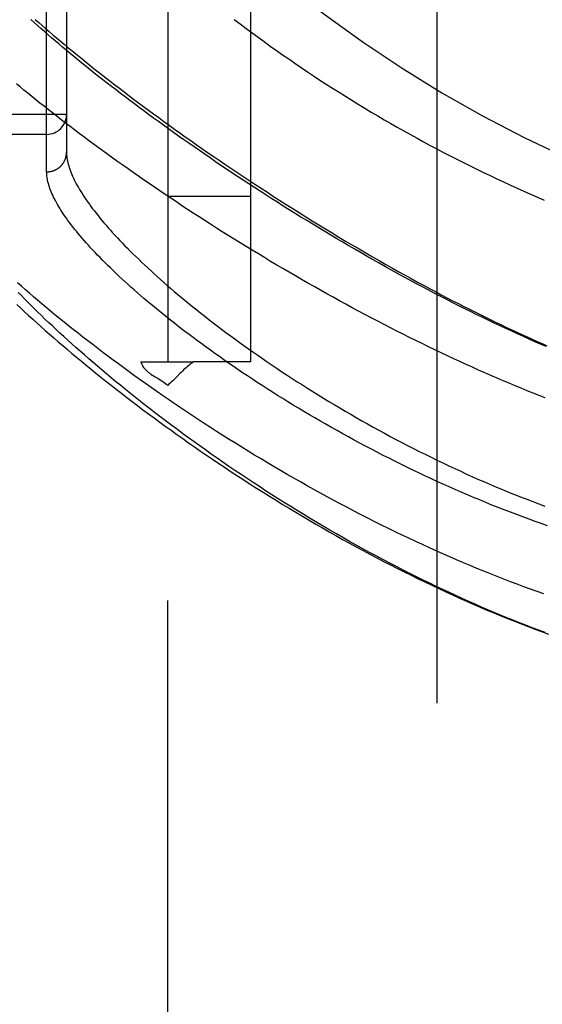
# Model space of a CAD drawing. Header units: inches. Extents: x 0 to 230, y 0 to 149.
# Tile 83 of 256: x 102.725 to 103.514, y 39.909 to 41.396. Entities that reach past the tile are written whole.
import ezdxf

# ---------------------------------------------------------------- set-up
doc = ezdxf.new("R2010")
doc.units = ezdxf.units.IN
doc.header["$LTSCALE"] = 12.648283
doc.header["$MEASUREMENT"] = 0
doc.linetypes.add('HIDDEN', pattern=[0.2, 0.1, -0.1])
for name, color, linetype in [('DEFAULT_2', 8, 'HIDDEN'), ('RIGHTHAND_DOOR_ASSEMBLY', 7, 'CONTINUOUS'), ('SUBPANEL', 7, 'CONTINUOUS')]:
    doc.layers.add(name, color=color, linetype=linetype)

msp = doc.modelspace()

# ---------------------------------------------------------------- linework, layer by layer
at = {"layer": 'DEFAULT_2', "color": 8, "linetype": 'HIDDEN'}
msp.add_line((103.3549, 107.3999), (103.3549, 38.2959), dxfattribs=at)
at = {"layer": 'RIGHTHAND_DOOR_ASSEMBLY', "color": 8, "linetype": 'HIDDEN'}
for p, q in [((102.7656, 41.1664), (102.7656, 42.2795)), ((102.7956, 42.2501), (102.7956, 41.1958)), ((102.7956, 41.2529), (101.7036, 41.2529)), ((102.7656, 41.2229), (101.7036, 41.2229))]:
    msp.add_line(p, q, dxfattribs=at)
for points in [[(103.5201, 40.9023), (103.5115, 40.906), (103.5029, 40.9098), (103.4942, 40.9137), (103.4855, 40.9176), (103.4767, 40.9215), (103.4679, 40.9256), (103.4591, 40.9297), (103.4502, 40.9338), (103.4413, 40.938), (103.4324, 40.9423), (103.4234, 40.9466), (103.4144, 40.951), (103.4054, 40.9555), (103.3963, 40.96), (103.3872, 40.9645), (103.3781, 40.9692), (103.369, 40.9738), (103.3599, 40.9785), (103.3507, 40.9833), (103.3415, 40.9881), (103.3323, 40.993), (103.3231, 40.9979), (103.3139, 41.0028), (103.3047, 41.0078), (103.2955, 41.0129), (103.2863, 41.018), (103.2771, 41.0231), (103.2679, 41.0283), (103.2587, 41.0335), (103.2495, 41.0387), (103.2403, 41.044), (103.2311, 41.0493), (103.222, 41.0546), (103.2128, 41.0599), (103.2037, 41.0653), (103.1946, 41.0707), (103.1856, 41.0762), (103.1765, 41.0816), (103.1675, 41.0871), (103.1585, 41.0926), (103.1496, 41.0981), (103.1407, 41.1036), (103.1318, 41.1092), (103.123, 41.1147), (103.1142, 41.1203), (103.1054, 41.1258), (103.0967, 41.1314), (103.088, 41.137), (103.0794, 41.1426), (103.0708, 41.1482), (103.0623, 41.1538), (103.0539, 41.1594), (103.0455, 41.165), (103.0371, 41.1705), (103.0288, 41.1761), (103.0206, 41.1817), (103.0124, 41.1873), (103.0043, 41.1928), (102.9963, 41.1984), (102.9883, 41.2039), (102.9804, 41.2094), (102.9726, 41.2149), (102.9648, 41.2204), (102.9571, 41.2259), (102.9495, 41.2314), (102.9419, 41.2368), (102.9344, 41.2422), (102.927, 41.2476), (102.9196, 41.253), (102.9124, 41.2584), (102.9052, 41.2637), (102.8981, 41.269), (102.891, 41.2743), (102.8841, 41.2796), (102.8772, 41.2848), (102.8704, 41.29), (102.8637, 41.2952), (102.857, 41.3003), (102.8505, 41.3054), (102.844, 41.3105), (102.8376, 41.3156), (102.8313, 41.3206), (102.8251, 41.3256), (102.8189, 41.3306), (102.8129, 41.3355), (102.8069, 41.3404), (102.801, 41.3452), (102.7952, 41.3501), (102.7895, 41.3549), (102.7839, 41.3596), (102.7783, 41.3643), (102.7728, 41.369), (102.7675, 41.3737), (102.7622, 41.3783), (102.757, 41.3828), (102.7519, 41.3873), (102.7468, 41.3918), (102.7419, 41.3963)], [(102.7485, 41.3966), (102.7536, 41.3921), (102.7588, 41.3875), (102.7641, 41.3829), (102.7695, 41.3782), (102.775, 41.3735), (102.7805, 41.3688), (102.7862, 41.364), (102.792, 41.3592), (102.7978, 41.3543), (102.8038, 41.3494), (102.8098, 41.3444), (102.816, 41.3394), (102.8222, 41.3344), (102.8285, 41.3293), (102.8349, 41.3241), (102.8415, 41.319), (102.8481, 41.3138), (102.8548, 41.3085), (102.8616, 41.3032), (102.8685, 41.2979), (102.8755, 41.2925), (102.8826, 41.2871), (102.8898, 41.2816), (102.897, 41.2762), (102.9044, 41.2706), (102.9119, 41.2651), (102.9194, 41.2595), (102.9271, 41.2538), (102.9348, 41.2482), (102.9427, 41.2425), (102.9506, 41.2367), (102.9586, 41.231), (102.9667, 41.2252), (102.9749, 41.2194), (102.9832, 41.2135), (102.9916, 41.2076), (103.0001, 41.2017), (103.0086, 41.1958), (103.0173, 41.1898), (103.026, 41.1839), (103.0348, 41.1778), (103.0437, 41.1718), (103.0527, 41.1658), (103.0618, 41.1597), (103.0709, 41.1537), (103.0802, 41.1476), (103.0895, 41.1415), (103.0989, 41.1354), (103.1083, 41.1292), (103.1179, 41.1231), (103.1275, 41.117), (103.1372, 41.1108), (103.1469, 41.1047), (103.1568, 41.0985), (103.1667, 41.0924), (103.1766, 41.0863), (103.1866, 41.0802), (103.1967, 41.074), (103.2068, 41.0679), (103.217, 41.0618), (103.2273, 41.0558), (103.2375, 41.0498), (103.2477, 41.0438), (103.2578, 41.0379), (103.2679, 41.0322), (103.2779, 41.0265), (103.2877, 41.0209), (103.2974, 41.0155), (103.3069, 41.0102), (103.3163, 41.005), (103.3256, 40.9999), (103.3347, 40.995), (103.3437, 40.9902), (103.3526, 40.9854), (103.3614, 40.9808), (103.3701, 40.9762), (103.3787, 40.9717), (103.3873, 40.9673), (103.3957, 40.963), (103.404, 40.9588), (103.4123, 40.9547), (103.4204, 40.9506), (103.4285, 40.9466), (103.4365, 40.9427), (103.4445, 40.9388), (103.4524, 40.935), (103.4602, 40.9313), (103.468, 40.9276), (103.4757, 40.924), (103.4834, 40.9204), (103.4911, 40.9169), (103.4987, 40.9135), (103.5062, 40.9101), (103.5137, 40.9068), (103.5211, 40.9035)], [(103.049, 41.3966), (103.0579, 41.3898), (103.0669, 41.383), (103.0759, 41.3763), (103.085, 41.3696), (103.0941, 41.363), (103.1033, 41.3564), (103.1125, 41.3498), (103.1218, 41.3433), (103.1311, 41.3368), (103.1405, 41.3303), (103.1499, 41.3239), (103.1593, 41.3176), (103.1688, 41.3112), (103.1783, 41.305), (103.1879, 41.2987), (103.1975, 41.2926), (103.2071, 41.2865), (103.2168, 41.2804), (103.2265, 41.2744), (103.2362, 41.2684), (103.2459, 41.2625), (103.2557, 41.2566), (103.2655, 41.2508), (103.2754, 41.245), (103.2852, 41.2393), (103.2951, 41.2337), (103.305, 41.2281), (103.3149, 41.2226), (103.3249, 41.2171), (103.3348, 41.2117), (103.3448, 41.2063), (103.3548, 41.201), (103.3648, 41.1957), (103.3749, 41.1905), (103.3849, 41.1854), (103.395, 41.1803), (103.4051, 41.1753), (103.4152, 41.1703), (103.4253, 41.1654), (103.4354, 41.1606), (103.4456, 41.1558), (103.4557, 41.151), (103.4659, 41.1464), (103.4761, 41.1417), (103.4862, 41.1372), (103.4964, 41.1327), (103.5066, 41.1282), (103.5168, 41.1238)], [(103.5183, 40.8251), (103.5094, 40.8286), (103.5005, 40.8322), (103.4914, 40.8358), (103.4824, 40.8395), (103.4733, 40.8432), (103.4642, 40.847), (103.455, 40.8509), (103.4458, 40.8549), (103.4365, 40.8589), (103.4272, 40.8629), (103.4179, 40.867), (103.4085, 40.8712), (103.3992, 40.8755), (103.3897, 40.8798), (103.3803, 40.8841), (103.3708, 40.8886), (103.3613, 40.893), (103.3518, 40.8976), (103.3423, 40.9022), (103.3327, 40.9068), (103.3232, 40.9115), (103.3136, 40.9163), (103.304, 40.9211), (103.2944, 40.9259), (103.2848, 40.9308), (103.2752, 40.9358), (103.2655, 40.9407), (103.2559, 40.9458), (103.2463, 40.9509), (103.2367, 40.956), (103.2271, 40.9611), (103.2175, 40.9663), (103.2079, 40.9716), (103.1983, 40.9769), (103.1887, 40.9822), (103.1792, 40.9875), (103.1697, 40.9929), (103.1602, 40.9983), (103.1507, 41.0037), (103.1413, 41.0091), (103.1319, 41.0146), (103.1225, 41.0201), (103.1131, 41.0256), (103.1038, 41.0311), (103.0946, 41.0367), (103.0853, 41.0423), (103.0762, 41.0478), (103.067, 41.0534), (103.0579, 41.059), (103.0489, 41.0646), (103.0399, 41.0702), (103.0309, 41.0759), (103.022, 41.0815), (103.0132, 41.0871), (103.0044, 41.0927), (102.9957, 41.0984), (102.9871, 41.104), (102.9785, 41.1096), (102.9699, 41.1152), (102.9615, 41.1208), (102.9531, 41.1264), (102.9447, 41.132), (102.9365, 41.1376), (102.9283, 41.1432), (102.9202, 41.1487), (102.9121, 41.1543), (102.9042, 41.1598), (102.8963, 41.1653), (102.8885, 41.1708), (102.8807, 41.1762), (102.8731, 41.1817), (102.8655, 41.1871), (102.858, 41.1925), (102.8506, 41.1979), (102.8432, 41.2032), (102.836, 41.2086), (102.8288, 41.2139), (102.8217, 41.2192), (102.8147, 41.2244), (102.8077, 41.2296), (102.8009, 41.2348), (102.7942, 41.24), (102.7875, 41.2451), (102.7809, 41.2502), (102.7744, 41.2553), (102.768, 41.2603), (102.7617, 41.2653), (102.7555, 41.2703), (102.7493, 41.2752), (102.7433, 41.2801), (102.7373, 41.285), (102.7314, 41.2898), (102.7256, 41.2946), (102.7199, 41.2994)], [(102.7656, 41.1664), (102.7663, 41.1664), (102.767, 41.1664), (102.7676, 41.1664), (102.7683, 41.1665), (102.7689, 41.1665), (102.7696, 41.1666), (102.7702, 41.1667), (102.7709, 41.1668), (102.7715, 41.1669), (102.7721, 41.1671), (102.7728, 41.1672), (102.7734, 41.1674), (102.774, 41.1675), (102.7747, 41.1677), (102.7753, 41.1679), (102.7759, 41.1681), (102.7765, 41.1684), (102.7771, 41.1686), (102.7777, 41.1689), (102.7783, 41.1691), (102.7789, 41.1694), (102.7795, 41.1697), (102.7801, 41.17), (102.7806, 41.1703), (102.7812, 41.1706), (102.7818, 41.171), (102.7823, 41.1713), (102.7829, 41.1717), (102.7834, 41.1721), (102.7839, 41.1724), (102.7844, 41.1728), (102.7849, 41.1732), (102.7854, 41.1737), (102.7859, 41.1741), (102.7864, 41.1745), (102.7869, 41.175), (102.7873, 41.1754), (102.7878, 41.1759), (102.7882, 41.1764), (102.7886, 41.1769), (102.789, 41.1774), (102.7894, 41.1779), (102.7898, 41.1784), (102.7902, 41.1789), (102.7906, 41.1794), (102.7909, 41.18), (102.7913, 41.1805), (102.7916, 41.1811), (102.7919, 41.1816), (102.7923, 41.1822), (102.7926, 41.1828), (102.7928, 41.1833), (102.7931, 41.1839), (102.7934, 41.1845), (102.7936, 41.1851), (102.7938, 41.1857), (102.7941, 41.1863), (102.7943, 41.1869), (102.7944, 41.1875), (102.7946, 41.1882), (102.7948, 41.1888), (102.7949, 41.1894), (102.7951, 41.19), (102.7952, 41.1907), (102.7953, 41.1913), (102.7954, 41.1919), (102.7955, 41.1926), (102.7955, 41.1932), (102.7956, 41.1938), (102.7956, 41.1945), (102.7956, 41.1951), (102.7956, 41.1958)], [(102.7956, 41.1958), (102.7957, 41.1936), (102.7958, 41.1915), (102.796, 41.1893), (102.7963, 41.187), (102.7966, 41.1848), (102.7971, 41.1824), (102.7976, 41.1801), (102.7982, 41.1777), (102.7989, 41.1752), (102.7997, 41.1727), (102.8005, 41.1702), (102.8014, 41.1676), (102.8025, 41.165), (102.8036, 41.1623), (102.8047, 41.1596), (102.806, 41.1569), (102.8073, 41.1541), (102.8088, 41.1513), (102.8103, 41.1484), (102.8119, 41.1455), (102.8136, 41.1425), (102.8153, 41.1395), (102.8172, 41.1365), (102.8191, 41.1334), (102.8211, 41.1303), (102.8232, 41.1271), (102.8254, 41.1239), (102.8277, 41.1206), (102.8301, 41.1173), (102.8325, 41.114), (102.8351, 41.1106), (102.8377, 41.1072), (102.8404, 41.1037), (102.8432, 41.1002), (102.8461, 41.0966), (102.8491, 41.093), (102.8521, 41.0894), (102.8553, 41.0857), (102.8585, 41.082), (102.8619, 41.0782), (102.8653, 41.0744), (102.8688, 41.0706), (102.8724, 41.0667), (102.8761, 41.0628), (102.8799, 41.0588), (102.8838, 41.0548), (102.8878, 41.0508), (102.8918, 41.0467), (102.896, 41.0426), (102.9002, 41.0384), (102.9046, 41.0342), (102.909, 41.03), (102.9135, 41.0257), (102.9182, 41.0214), (102.9229, 41.0171), (102.9277, 41.0127), (102.9326, 41.0083), (102.9375, 41.0039), (102.9426, 40.9994), (102.9478, 40.9949), (102.9531, 40.9903), (102.9584, 40.9858), (102.9639, 40.9812), (102.9694, 40.9765), (102.975, 40.9719), (102.9807, 40.9672), (102.9866, 40.9625), (102.9925, 40.9577), (102.9985, 40.953), (103.0045, 40.9482), (103.0107, 40.9434), (103.017, 40.9385), (103.0233, 40.9337), (103.0298, 40.9288), (103.0363, 40.9239), (103.0429, 40.919), (103.0496, 40.9141), (103.0564, 40.9091), (103.0632, 40.9042), (103.0702, 40.8992), (103.0772, 40.8943), (103.0843, 40.8893), (103.0915, 40.8843), (103.0988, 40.8793), (103.1061, 40.8743), (103.1135, 40.8693), (103.121, 40.8643), (103.1286, 40.8593), (103.1363, 40.8543), (103.144, 40.8493), (103.1518, 40.8444), (103.1596, 40.8394), (103.1675, 40.8344), (103.1755, 40.8295), (103.1836, 40.8245), (103.1917, 40.8196), (103.1998, 40.8147), (103.2081, 40.8098), (103.2163, 40.8049), (103.2247, 40.8001), (103.2331, 40.7952), (103.2415, 40.7904), (103.25, 40.7857), (103.2585, 40.7809), (103.2671, 40.7762), (103.2757, 40.7715), (103.2844, 40.7668), (103.2931, 40.7622), (103.3018, 40.7576), (103.3106, 40.7531), (103.3194, 40.7486), (103.3282, 40.7441), (103.3371, 40.7397), (103.346, 40.7353), (103.3549, 40.7309), (103.3638, 40.7266), (103.3728, 40.7224), (103.3818, 40.7182), (103.3908, 40.714), (103.3998, 40.7099), (103.4088, 40.7058), (103.4178, 40.7018), (103.4269, 40.6979), (103.436, 40.694), (103.445, 40.6901), (103.4541, 40.6863), (103.4632, 40.6826), (103.4723, 40.6789), (103.4814, 40.6753), (103.4905, 40.6717), (103.4996, 40.6682), (103.5087, 40.6647), (103.5178, 40.6613)], [(103.5219, 40.6317), (103.5126, 40.635), (103.5033, 40.6383), (103.494, 40.6417), (103.4847, 40.6451), (103.4754, 40.6486), (103.4661, 40.6521), (103.4567, 40.6557), (103.4474, 40.6594), (103.4381, 40.6631), (103.4289, 40.6669), (103.4196, 40.6707), (103.4103, 40.6745), (103.4011, 40.6785), (103.3918, 40.6824), (103.3826, 40.6864), (103.3734, 40.6905), (103.3642, 40.6946), (103.355, 40.6988), (103.3459, 40.703), (103.3368, 40.7072), (103.3277, 40.7115), (103.3186, 40.7159), (103.3096, 40.7202), (103.3006, 40.7246), (103.2916, 40.7291), (103.2826, 40.7336), (103.2737, 40.7381), (103.2649, 40.7427), (103.2561, 40.7473), (103.2473, 40.7519), (103.2386, 40.7565), (103.2299, 40.7612), (103.2212, 40.7659), (103.2127, 40.7706), (103.2041, 40.7754), (103.1956, 40.7802), (103.1872, 40.785), (103.1789, 40.7898), (103.1706, 40.7946), (103.1623, 40.7994), (103.1541, 40.8043), (103.146, 40.8092), (103.138, 40.814), (103.13, 40.8189), (103.1221, 40.8238), (103.1143, 40.8287), (103.1065, 40.8336), (103.0988, 40.8385), (103.0912, 40.8434), (103.0837, 40.8483), (103.0763, 40.8532), (103.0689, 40.8581), (103.0616, 40.8629), (103.0544, 40.8678), (103.0473, 40.8727), (103.0402, 40.8775), (103.0332, 40.8824), (103.0264, 40.8872), (103.0196, 40.892), (103.0129, 40.8968), (103.0063, 40.9016), (102.9997, 40.9064), (102.9933, 40.9111), (102.9869, 40.9159), (102.9807, 40.9206), (102.9745, 40.9253), (102.9684, 40.9299), (102.9624, 40.9346), (102.9565, 40.9392), (102.9507, 40.9438), (102.945, 40.9483), (102.9394, 40.9529), (102.9338, 40.9574), (102.9284, 40.9618), (102.923, 40.9663), (102.9178, 40.9707), (102.9126, 40.9751), (102.9075, 40.9794), (102.9026, 40.9838), (102.8977, 40.9881), (102.8929, 40.9923), (102.8882, 40.9965), (102.8836, 41.0007), (102.879, 41.0049), (102.8746, 41.009), (102.8703, 41.0131), (102.866, 41.0171), (102.8619, 41.0211), (102.8578, 41.0251), (102.8539, 41.029), (102.85, 41.0329), (102.8462, 41.0367), (102.8425, 41.0406), (102.8389, 41.0443), (102.8354, 41.0481), (102.8319, 41.0518), (102.8286, 41.0554), (102.8254, 41.059), (102.8222, 41.0626), (102.8191, 41.0661), (102.8162, 41.0696), (102.8133, 41.0731), (102.8105, 41.0765), (102.8078, 41.0799), (102.8051, 41.0832), (102.8026, 41.0865), (102.8001, 41.0898), (102.7978, 41.093), (102.7955, 41.0962), (102.7933, 41.0993), (102.7912, 41.1024), (102.7892, 41.1054), (102.7872, 41.1084), (102.7854, 41.1114), (102.7836, 41.1143), (102.7819, 41.1172), (102.7803, 41.1201), (102.7788, 41.1229), (102.7774, 41.1256), (102.776, 41.1283), (102.7748, 41.131), (102.7736, 41.1337), (102.7725, 41.1363), (102.7715, 41.1388), (102.7705, 41.1413), (102.7697, 41.1438), (102.7689, 41.1462), (102.7682, 41.1486), (102.7676, 41.151), (102.7671, 41.1533), (102.7667, 41.1556), (102.7663, 41.1578), (102.766, 41.16), (102.7658, 41.1622), (102.7657, 41.1643), (102.7656, 41.1664)], [(103.5164, 40.5288), (103.5064, 40.5323), (103.4964, 40.5359), (103.4863, 40.5396), (103.4763, 40.5434), (103.4662, 40.5472), (103.456, 40.5511), (103.4459, 40.555), (103.4357, 40.5591), (103.4256, 40.5632), (103.4154, 40.5674), (103.4051, 40.5716), (103.3949, 40.5759), (103.3846, 40.5803), (103.3744, 40.5847), (103.3641, 40.5893), (103.3538, 40.5938), (103.3435, 40.5985), (103.3332, 40.6032), (103.3229, 40.608), (103.3126, 40.6128), (103.3023, 40.6177), (103.2919, 40.6227), (103.2816, 40.6277), (103.2713, 40.6328), (103.261, 40.6379), (103.2507, 40.6431), (103.2404, 40.6484), (103.2302, 40.6537), (103.2199, 40.6591), (103.2097, 40.6645), (103.1995, 40.6699), (103.1893, 40.6754), (103.1791, 40.681), (103.169, 40.6866), (103.1589, 40.6922), (103.1488, 40.6979), (103.1388, 40.7036), (103.1288, 40.7093), (103.1189, 40.7151), (103.109, 40.7209), (103.0991, 40.7267), (103.0893, 40.7326), (103.0795, 40.7385), (103.0698, 40.7444), (103.0602, 40.7503), (103.0506, 40.7563), (103.0411, 40.7622), (103.0316, 40.7682), (103.0222, 40.7742), (103.0129, 40.7802), (103.0036, 40.7862), (102.9944, 40.7922), (102.9853, 40.7983), (102.9762, 40.8043), (102.9673, 40.8103), (102.9584, 40.8163), (102.9496, 40.8224), (102.9408, 40.8284), (102.9322, 40.8344), (102.9236, 40.8404), (102.9151, 40.8464), (102.9067, 40.8523), (102.8984, 40.8583), (102.8902, 40.8642), (102.8821, 40.8702), (102.874, 40.8761), (102.8661, 40.882), (102.8582, 40.8878), (102.8505, 40.8937), (102.8428, 40.8995), (102.8352, 40.9053), (102.8278, 40.911), (102.8204, 40.9168), (102.8131, 40.9225), (102.8059, 40.9281), (102.7988, 40.9338), (102.7919, 40.9394), (102.785, 40.945), (102.7782, 40.9505), (102.7715, 40.956), (102.7649, 40.9615), (102.7584, 40.9669), (102.752, 40.9723), (102.7458, 40.9777), (102.7396, 40.983), (102.7335, 40.9883), (102.7275, 40.9935), (102.7216, 40.9987)], [(103.5182, 40.4705), (103.5086, 40.474), (103.499, 40.4777), (103.4894, 40.4814), (103.4798, 40.4852), (103.4702, 40.489), (103.4606, 40.4929), (103.451, 40.4968), (103.4414, 40.5008), (103.4318, 40.5049), (103.4222, 40.509), (103.4125, 40.5133), (103.4029, 40.5175), (103.3932, 40.5219), (103.3834, 40.5263), (103.3737, 40.5308), (103.3638, 40.5354), (103.354, 40.5401), (103.344, 40.5449), (103.334, 40.5498), (103.324, 40.5547), (103.3139, 40.5598), (103.3038, 40.5649), (103.2937, 40.5701), (103.2836, 40.5754), (103.2734, 40.5807), (103.2633, 40.5861), (103.2532, 40.5915), (103.2431, 40.597), (103.2331, 40.6026), (103.223, 40.6082), (103.213, 40.6139), (103.2031, 40.6196), (103.1932, 40.6253), (103.1833, 40.6311), (103.1734, 40.6369), (103.1636, 40.6428), (103.1538, 40.6487), (103.1441, 40.6546), (103.1344, 40.6606), (103.1248, 40.6666), (103.1152, 40.6726), (103.1057, 40.6786), (103.0963, 40.6847), (103.0869, 40.6908), (103.0776, 40.6969), (103.0683, 40.703), (103.0591, 40.7092), (103.05, 40.7153), (103.0409, 40.7215), (103.0319, 40.7276), (103.023, 40.7338), (103.0142, 40.74), (103.0055, 40.7462), (102.9968, 40.7523), (102.9882, 40.7585), (102.9797, 40.7647), (102.9713, 40.7708), (102.963, 40.777), (102.9547, 40.7831), (102.9466, 40.7892), (102.9385, 40.7953), (102.9306, 40.8014), (102.9227, 40.8075), (102.9149, 40.8135), (102.9072, 40.8196), (102.8996, 40.8256), (102.8921, 40.8316), (102.8847, 40.8375), (102.8774, 40.8434), (102.8702, 40.8493), (102.8631, 40.8552), (102.8561, 40.861), (102.8492, 40.8668), (102.8424, 40.8726), (102.8357, 40.8783), (102.8291, 40.884), (102.8226, 40.8897), (102.8162, 40.8953), (102.8099, 40.9009), (102.8037, 40.9064), (102.7976, 40.9119), (102.7916, 40.9174), (102.7857, 40.9228), (102.7799, 40.9282), (102.7742, 40.9335), (102.7686, 40.9388), (102.7631, 40.944), (102.7577, 40.9492), (102.7525, 40.9544), (102.7473, 40.9595), (102.7422, 40.9645), (102.7372, 40.9695), (102.7323, 40.9745), (102.7275, 40.9794), (102.7228, 40.9843)], [(102.7206, 40.9661), (102.7264, 40.9606), (102.7324, 40.9551), (102.7384, 40.9495), (102.7445, 40.9439), (102.7507, 40.9383), (102.757, 40.9326), (102.7634, 40.9269), (102.7699, 40.9212), (102.7765, 40.9154), (102.7832, 40.9097), (102.79, 40.9038), (102.7969, 40.898), (102.8038, 40.8921), (102.8109, 40.8862), (102.818, 40.8802), (102.8253, 40.8743), (102.8326, 40.8683), (102.8401, 40.8623), (102.8476, 40.8562), (102.8552, 40.8501), (102.8629, 40.8441), (102.8707, 40.8379), (102.8786, 40.8318), (102.8866, 40.8257), (102.8946, 40.8195), (102.9028, 40.8133), (102.911, 40.8071), (102.9193, 40.8009), (102.9278, 40.7947), (102.9363, 40.7884), (102.9448, 40.7822), (102.9535, 40.7759), (102.9622, 40.7697), (102.9711, 40.7634), (102.98, 40.7571), (102.9889, 40.7509), (102.998, 40.7446), (103.0071, 40.7383), (103.0163, 40.7321), (103.0256, 40.7258), (103.035, 40.7196), (103.0444, 40.7133), (103.0539, 40.7071), (103.0634, 40.7009), (103.073, 40.6947), (103.0827, 40.6886), (103.0924, 40.6824), (103.1022, 40.6763), (103.112, 40.6702), (103.1218, 40.6641), (103.1318, 40.6581), (103.1417, 40.6521), (103.1518, 40.6461), (103.1618, 40.6402), (103.1719, 40.6343), (103.182, 40.6285), (103.1922, 40.6227), (103.2024, 40.6169), (103.2126, 40.6112), (103.2229, 40.6055), (103.2332, 40.5999), (103.2435, 40.5943), (103.2538, 40.5888), (103.2641, 40.5833), (103.2745, 40.5779), (103.2849, 40.5726), (103.2953, 40.5673), (103.3057, 40.5621), (103.3161, 40.5569), (103.3265, 40.5518), (103.3369, 40.5468), (103.3473, 40.5418), (103.3577, 40.5369), (103.3682, 40.532), (103.3786, 40.5273), (103.389, 40.5226), (103.3994, 40.5179), (103.4098, 40.5134), (103.4202, 40.5089), (103.4305, 40.5045), (103.4409, 40.5002), (103.4512, 40.4959), (103.4616, 40.4917), (103.4719, 40.4876), (103.4822, 40.4835), (103.4925, 40.4796), (103.5027, 40.4757), (103.513, 40.4719), (103.5232, 40.4681)]]:
    msp.add_lwpolyline(points, dxfattribs=at)
for centre, radius, start, end in [((104.3809, 43.0071), 2, 227.2041, 259.6658), ((102.7656, 41.2529), 0.03, 270, 360)]:
    msp.add_arc(centre, radius, start, end, dxfattribs=at)
at = {"layer": 'SUBPANEL', "color": 8, "linetype": 'HIDDEN'}
for p, q in [((102.9486, 104.8167), (102.9486, 40.8792)), ((103.0736, 104.8167), (103.0736, 40.8792)), ((103.0736, 41.1292), (102.9486, 41.1292)), ((102.9078, 40.8792), (102.9872, 40.8792)), ((103.0736, 40.8792), (102.9872, 40.8792)), ((102.9486, 39.2542), (102.9486, 40.8438))]:
    msp.add_line(p, q, dxfattribs=at)
for points in [[(102.9078, 40.8792), (102.9085, 40.8774), (102.9092, 40.8757), (102.9101, 40.874), (102.911, 40.8724), (102.9121, 40.8709), (102.9133, 40.8693), (102.9147, 40.8678), (102.9162, 40.8662), (102.9178, 40.8648), (102.9195, 40.8634), (102.9212, 40.8621), (102.9231, 40.8608), (102.9251, 40.8594), (102.9272, 40.8581), (102.9293, 40.8568), (102.9339, 40.854)], [(102.9872, 40.8792), (102.9847, 40.8774), (102.9824, 40.8757), (102.9802, 40.8739), (102.9781, 40.8722), (102.9761, 40.8705), (102.9742, 40.8688), (102.9724, 40.8671), (102.9707, 40.8655), (102.969, 40.8638), (102.9673, 40.8622), (102.9622, 40.8569)], [(102.9622, 40.8569), (102.9602, 40.8549), (102.9582, 40.8529), (102.9561, 40.8509), (102.9541, 40.849), (102.9522, 40.8471), (102.9503, 40.8454), (102.9486, 40.8438)], [(102.9339, 40.854), (102.9363, 40.8526), (102.9386, 40.8512), (102.9409, 40.8497), (102.943, 40.8482), (102.9451, 40.8467), (102.9469, 40.8453), (102.9486, 40.8438)]]:
    msp.add_lwpolyline(points, dxfattribs=at)

doc.saveas('drawing.dxf')
